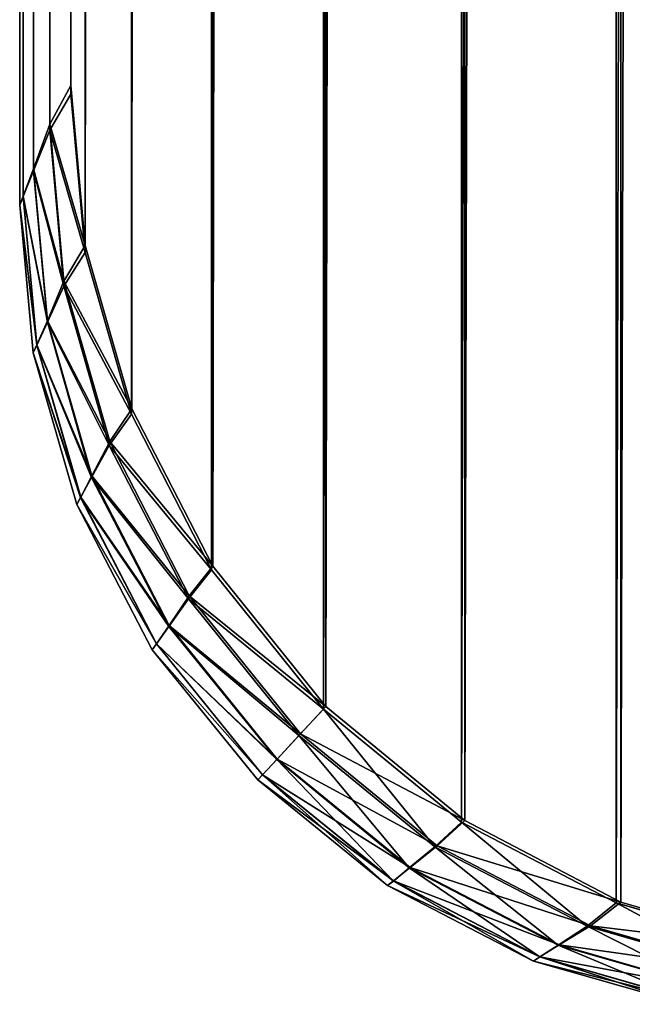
# Model space of a CAD drawing. Extents: x 0 to 31, y 0 to 21.3.
# Tile 1 of 48: x 0 to 0.204, y 0.005 to 0.332. Entities that reach past the tile are written whole.
import ezdxf

# ---------------------------------------------------------------- set-up
doc = ezdxf.new("R2010")
doc.units = 0
doc.header["$MEASUREMENT"] = 0
doc.layers.get('0').update_dxf_attribs({"color": 13, "linetype": 'CONTINUOUS'})
doc.layers.add('GLASS_TOP', color=7, linetype='CONTINUOUS')

# ---------------------------------------------------------------- blocks, each defined once
blk = doc.blocks.new('NET8069UC_TRADECAD_DXF')
at = {"layer": 'GLASS_TOP', "color": 0}
for p, q in [((0, 0.2705, 1.2397), (0.0002, 20.9888, 1.2398)), ((0, 0.2705, 1.2397), (0.0002, 20.9888, 1.2398)), ((0.0012, 0.2734, 1.2614), (0.0014, 20.9853, 1.2617)), ((0.0012, 0.2734, 1.2614), (0.0014, 20.9853, 1.2617)), ((0.0012, 0.2735, 1.2183), (0.0014, 20.9851, 1.2181)), ((0.0012, 0.2735, 1.2183), (0.0014, 20.9851, 1.2181)), ((0.0046, 0.2819, 1.2826), (0.0048, 20.975, 1.2829)), ((0.0046, 0.2819, 1.2826), (0.0048, 20.975, 1.2829)), ((0.0048, 20.9741, 1.1975), (0.0046, 0.2826, 1.1979)), ((0.0048, 20.9741, 1.1975), (0.0046, 0.2826, 1.1979)), ((0.01, 0.2954, 1.3025), (0.0101, 20.9586, 1.3028)), ((0.01, 0.2954, 1.3025), (0.0101, 20.9586, 1.3028)), ((0.0101, 20.9561, 1.1788), (0.01, 0.2974, 1.1791)), ((0.0101, 20.9561, 1.1788), (0.01, 0.2974, 1.1791)), ((0.017, 20.9445, 1.3205), (0.017, 0.3074, 1.3205)), ((0.017, 20.9445, 1.3205), (0.017, 0.3074, 1.3205)), ((0.017, 20.9407, 1.1625), (0.017, 0.3103, 1.1625)), ((0.017, 20.9407, 1.1625), (0.017, 0.3103, 1.1625)), ((0.01, 0.2974, 1.1791), (0.017, 0.3103, 1.1625)), ((0.01, 0.2974, 1.1791), (0.017, 0.3103, 1.1625)), ((0.017, 0.3103, 1.1625), (0.0218, 0.2571, 1.1625)), ((0.017, 0.3103, 1.1625), (0.0218, 0.2571, 1.1625)), ((0.017, 0.3074, 1.3205), (0.01, 0.2954, 1.3025)), ((0.017, 0.3074, 1.3205), (0.01, 0.2954, 1.3025)), ((0.017, 0.3074, 1.3205), (0.0218, 0.2547, 1.3205)), ((0.017, 0.3074, 1.3205), (0.0218, 0.2547, 1.3205)), ((0.0046, 0.2826, 1.1979), (0.01, 0.2974, 1.1791)), ((0.0046, 0.2826, 1.1979), (0.01, 0.2974, 1.1791)), ((0.01, 0.2954, 1.3025), (0.0046, 0.2819, 1.2826)), ((0.01, 0.2954, 1.3025), (0.0046, 0.2819, 1.2826)), ((0.01, 0.2974, 1.1791), (0.0147, 0.2452, 1.1791)), ((0.01, 0.2974, 1.1791), (0.0147, 0.2452, 1.1791)), ((0.0147, 0.2435, 1.3025), (0.01, 0.2954, 1.3025)), ((0.0147, 0.2435, 1.3025), (0.01, 0.2954, 1.3025)), ((0.0012, 0.2735, 1.2183), (0.0046, 0.2826, 1.1979)), ((0.0012, 0.2735, 1.2183), (0.0046, 0.2826, 1.1979)), ((0.0046, 0.2819, 1.2826), (0.0012, 0.2734, 1.2614)), ((0.0046, 0.2819, 1.2826), (0.0012, 0.2734, 1.2614)), ((0.0092, 0.232, 1.1979), (0.0046, 0.2826, 1.1979)), ((0.0092, 0.232, 1.1979), (0.0046, 0.2826, 1.1979)), ((0.0092, 0.2315, 1.2826), (0.0046, 0.2819, 1.2826)), ((0.0092, 0.2315, 1.2826), (0.0046, 0.2819, 1.2826)), ((0, 0.2705, 1.2397), (0.0012, 0.2735, 1.2183)), ((0, 0.2705, 1.2397), (0.0012, 0.2735, 1.2183)), ((0.0012, 0.2734, 1.2614), (0, 0.2705, 1.2397)), ((0.0012, 0.2734, 1.2614), (0, 0.2705, 1.2397)), ((0.0057, 0.224, 1.2183), (0.0012, 0.2735, 1.2183)), ((0.0057, 0.224, 1.2183), (0.0012, 0.2735, 1.2183)), ((0.0057, 0.2239, 1.2614), (0.0012, 0.2734, 1.2614)), ((0.0057, 0.2239, 1.2614), (0.0012, 0.2734, 1.2614)), ((0.0045, 0.2213, 1.2397), (0, 0.2705, 1.2397)), ((0.0045, 0.2213, 1.2397), (0, 0.2705, 1.2397)), ((0.0218, 0.2571, 1.1625), (0.0147, 0.2452, 1.1791)), ((0.0218, 0.2571, 1.1625), (0.0147, 0.2452, 1.1791)), ((0.0218, 0.2571, 1.1625), (0.0373, 0.2027, 1.1625)), ((0.0218, 0.2571, 1.1625), (0.0373, 0.2027, 1.1625)), ((0.0218, 0.2547, 1.3205), (0.0147, 0.2435, 1.3025)), ((0.0218, 0.2547, 1.3205), (0.0147, 0.2435, 1.3025)), ((0.0218, 0.2547, 1.3205), (0.0372, 0.2009, 1.3205)), ((0.0218, 0.2547, 1.3205), (0.0372, 0.2009, 1.3205)), ((0.0147, 0.2452, 1.1791), (0.0092, 0.232, 1.1979)), ((0.0147, 0.2452, 1.1791), (0.0092, 0.232, 1.1979)), ((0.0147, 0.2435, 1.3025), (0.0092, 0.2315, 1.2826)), ((0.0147, 0.2435, 1.3025), (0.0092, 0.2315, 1.2826)), ((0.0147, 0.2452, 1.1791), (0.03, 0.1918, 1.1791)), ((0.0147, 0.2452, 1.1791), (0.03, 0.1918, 1.1791)), ((0.0298, 0.1905, 1.3025), (0.0147, 0.2435, 1.3025)), ((0.0298, 0.1905, 1.3025), (0.0147, 0.2435, 1.3025)), ((0.0057, 0.224, 1.2183), (0.0092, 0.232, 1.1979)), ((0.0057, 0.224, 1.2183), (0.0092, 0.232, 1.1979)), ((0.0092, 0.2315, 1.2826), (0.0057, 0.2239, 1.2614)), ((0.0092, 0.2315, 1.2826), (0.0057, 0.2239, 1.2614)), ((0.0092, 0.232, 1.1979), (0.024, 0.1804, 1.1979)), ((0.0092, 0.232, 1.1979), (0.024, 0.1804, 1.1979)), ((0.0239, 0.1799, 1.2826), (0.0092, 0.2315, 1.2826)), ((0.0239, 0.1799, 1.2826), (0.0092, 0.2315, 1.2826)), ((0.0045, 0.2213, 1.2397), (0.0057, 0.224, 1.2183)), ((0.0045, 0.2213, 1.2397), (0.0057, 0.224, 1.2183)), ((0.0057, 0.2239, 1.2614), (0.0045, 0.2213, 1.2397)), ((0.0057, 0.2239, 1.2614), (0.0045, 0.2213, 1.2397)), ((0.0203, 0.1733, 1.2183), (0.0057, 0.224, 1.2183)), ((0.0203, 0.1733, 1.2183), (0.0057, 0.224, 1.2183)), ((0.0202, 0.1732, 1.2614), (0.0057, 0.2239, 1.2614)), ((0.0202, 0.1732, 1.2614), (0.0057, 0.2239, 1.2614)), ((0.019, 0.1709, 1.2397), (0.0045, 0.2213, 1.2397)), ((0.019, 0.1709, 1.2397), (0.0045, 0.2213, 1.2397)), ((0.0372, 0.2009, 1.3205), (0.0298, 0.1905, 1.3025)), ((0.0372, 0.2009, 1.3205), (0.0298, 0.1905, 1.3025)), ((0.0373, 0.2027, 1.1625), (0.03, 0.1918, 1.1791)), ((0.0373, 0.2027, 1.1625), (0.03, 0.1918, 1.1791)), ((0.0372, 0.2009, 1.3205), (0.0638, 0.1491, 1.3205)), ((0.0372, 0.2009, 1.3205), (0.0638, 0.1491, 1.3205)), ((0.0373, 0.2027, 1.1625), (0.0642, 0.1504, 1.1625)), ((0.0373, 0.2027, 1.1625), (0.0642, 0.1504, 1.1625)), ((0.0298, 0.1905, 1.3025), (0.0239, 0.1799, 1.2826)), ((0.0298, 0.1905, 1.3025), (0.0239, 0.1799, 1.2826)), ((0.03, 0.1918, 1.1791), (0.024, 0.1804, 1.1979)), ((0.03, 0.1918, 1.1791), (0.024, 0.1804, 1.1979)), ((0.0561, 0.1395, 1.3025), (0.0298, 0.1905, 1.3025)), ((0.0561, 0.1395, 1.3025), (0.0298, 0.1905, 1.3025)), ((0.03, 0.1918, 1.1791), (0.0564, 0.1405, 1.1791)), ((0.03, 0.1918, 1.1791), (0.0564, 0.1405, 1.1791)), ((0.0203, 0.1733, 1.2183), (0.024, 0.1804, 1.1979)), ((0.0203, 0.1733, 1.2183), (0.024, 0.1804, 1.1979)), ((0.024, 0.1804, 1.1979), (0.0497, 0.1306, 1.1979)), ((0.024, 0.1804, 1.1979), (0.0497, 0.1306, 1.1979)), ((0.0239, 0.1799, 1.2826), (0.0202, 0.1732, 1.2614)), ((0.0239, 0.1799, 1.2826), (0.0202, 0.1732, 1.2614)), ((0.0496, 0.1303, 1.2826), (0.0239, 0.1799, 1.2826)), ((0.0496, 0.1303, 1.2826), (0.0239, 0.1799, 1.2826)), ((0.019, 0.1709, 1.2397), (0.0203, 0.1733, 1.2183)), ((0.019, 0.1709, 1.2397), (0.0203, 0.1733, 1.2183)), ((0.0202, 0.1732, 1.2614), (0.019, 0.1709, 1.2397)), ((0.0202, 0.1732, 1.2614), (0.019, 0.1709, 1.2397)), ((0.0441, 0.1225, 1.2397), (0.019, 0.1709, 1.2397)), ((0.0441, 0.1225, 1.2397), (0.019, 0.1709, 1.2397)), ((0.0455, 0.1245, 1.2614), (0.0202, 0.1732, 1.2614)), ((0.0455, 0.1245, 1.2614), (0.0202, 0.1732, 1.2614)), ((0.0455, 0.1245, 1.2183), (0.0203, 0.1733, 1.2183)), ((0.0455, 0.1245, 1.2183), (0.0203, 0.1733, 1.2183)), ((0.0638, 0.1491, 1.3205), (0.0561, 0.1395, 1.3025)), ((0.0638, 0.1491, 1.3205), (0.0561, 0.1395, 1.3025)), ((0.0642, 0.1504, 1.1625), (0.0564, 0.1405, 1.1791)), ((0.0642, 0.1504, 1.1625), (0.0564, 0.1405, 1.1791)), ((0.0638, 0.1491, 1.3205), (0.1011, 0.1028, 1.3205)), ((0.0638, 0.1491, 1.3205), (0.1011, 0.1028, 1.3205)), ((0.0642, 0.1504, 1.1625), (0.1018, 0.1037, 1.1625)), ((0.0642, 0.1504, 1.1625), (0.1018, 0.1037, 1.1625)), ((0.0561, 0.1395, 1.3025), (0.0496, 0.1303, 1.2826)), ((0.0561, 0.1395, 1.3025), (0.0496, 0.1303, 1.2826)), ((0.0564, 0.1405, 1.1791), (0.0497, 0.1306, 1.1979)), ((0.0564, 0.1405, 1.1791), (0.0497, 0.1306, 1.1979)), ((0.0929, 0.094, 1.3025), (0.0561, 0.1395, 1.3025)), ((0.0929, 0.094, 1.3025), (0.0561, 0.1395, 1.3025)), ((0.0564, 0.1405, 1.1791), (0.0934, 0.0946, 1.1791)), ((0.0564, 0.1405, 1.1791), (0.0934, 0.0946, 1.1791)), ((0.0455, 0.1245, 1.2183), (0.0497, 0.1306, 1.1979)), ((0.0455, 0.1245, 1.2183), (0.0497, 0.1306, 1.1979)), ((0.0496, 0.1303, 1.2826), (0.0455, 0.1245, 1.2614)), ((0.0496, 0.1303, 1.2826), (0.0455, 0.1245, 1.2614)), ((0.0855, 0.086, 1.2826), (0.0496, 0.1303, 1.2826)), ((0.0855, 0.086, 1.2826), (0.0496, 0.1303, 1.2826)), ((0.0497, 0.1306, 1.1979), (0.0856, 0.0862, 1.1979)), ((0.0497, 0.1306, 1.1979), (0.0856, 0.0862, 1.1979)), ((0.0455, 0.1245, 1.2614), (0.0441, 0.1225, 1.2397)), ((0.0455, 0.1245, 1.2614), (0.0441, 0.1225, 1.2397)), ((0.0441, 0.1225, 1.2397), (0.0455, 0.1245, 1.2183)), ((0.0441, 0.1225, 1.2397), (0.0455, 0.1245, 1.2183)), ((0.0808, 0.081, 1.2614), (0.0455, 0.1245, 1.2614)), ((0.0808, 0.081, 1.2614), (0.0455, 0.1245, 1.2614)), ((0.0808, 0.081, 1.2183), (0.0455, 0.1245, 1.2183)), ((0.0808, 0.081, 1.2183), (0.0455, 0.1245, 1.2183)), ((0.0792, 0.0793, 1.2397), (0.0441, 0.1225, 1.2397)), ((0.0792, 0.0793, 1.2397), (0.0441, 0.1225, 1.2397)), ((0.1011, 0.1028, 1.3205), (0.0929, 0.094, 1.3025)), ((0.1011, 0.1028, 1.3205), (0.0929, 0.094, 1.3025)), ((0.1018, 0.1037, 1.1625), (0.0934, 0.0946, 1.1791)), ((0.1018, 0.1037, 1.1625), (0.0934, 0.0946, 1.1791)), ((0.1011, 0.1028, 1.3205), (0.147, 0.0652, 1.3205)), ((0.1011, 0.1028, 1.3205), (0.147, 0.0652, 1.3205)), ((0.1018, 0.1037, 1.1625), (0.1481, 0.0657, 1.1625)), ((0.1018, 0.1037, 1.1625), (0.1481, 0.0657, 1.1625)), ((0.0929, 0.094, 1.3025), (0.0855, 0.086, 1.2826)), ((0.0929, 0.094, 1.3025), (0.0855, 0.086, 1.2826)), ((0.0934, 0.0946, 1.1791), (0.0856, 0.0862, 1.1979)), ((0.0934, 0.0946, 1.1791), (0.0856, 0.0862, 1.1979)), ((0.1381, 0.057, 1.3025), (0.0929, 0.094, 1.3025)), ((0.1381, 0.057, 1.3025), (0.0929, 0.094, 1.3025)), ((0.0934, 0.0946, 1.1791), (0.1389, 0.0573, 1.1791)), ((0.0934, 0.0946, 1.1791), (0.1389, 0.0573, 1.1791)), ((0.0808, 0.081, 1.2183), (0.0856, 0.0862, 1.1979)), ((0.0808, 0.081, 1.2183), (0.0856, 0.0862, 1.1979)), ((0.0855, 0.086, 1.2826), (0.0808, 0.081, 1.2614)), ((0.0855, 0.086, 1.2826), (0.0808, 0.081, 1.2614)), ((0.1296, 0.05, 1.2826), (0.0855, 0.086, 1.2826)), ((0.1296, 0.05, 1.2826), (0.0855, 0.086, 1.2826)), ((0.0856, 0.0862, 1.1979), (0.1299, 0.0501, 1.1979)), ((0.0856, 0.0862, 1.1979), (0.1299, 0.0501, 1.1979)), ((0.0808, 0.081, 1.2614), (0.0792, 0.0793, 1.2397)), ((0.0808, 0.081, 1.2614), (0.0792, 0.0793, 1.2397)), ((0.0792, 0.0793, 1.2397), (0.0808, 0.081, 1.2183)), ((0.0792, 0.0793, 1.2397), (0.0808, 0.081, 1.2183)), ((0.1224, 0.0441, 1.2397), (0.0792, 0.0793, 1.2397)), ((0.1224, 0.0441, 1.2397), (0.0792, 0.0793, 1.2397)), ((0.1243, 0.0456, 1.2614), (0.0808, 0.081, 1.2614)), ((0.1243, 0.0456, 1.2614), (0.0808, 0.081, 1.2614)), ((0.1243, 0.0457, 1.2183), (0.0808, 0.081, 1.2183)), ((0.1243, 0.0457, 1.2183), (0.0808, 0.081, 1.2183)), ((0.1481, 0.0657, 1.1625), (0.1389, 0.0573, 1.1791)), ((0.1481, 0.0657, 1.1625), (0.1389, 0.0573, 1.1791)), ((0.1481, 0.0657, 1.1625), (0.2, 0.0386, 1.1625)), ((0.1481, 0.0657, 1.1625), (0.2, 0.0386, 1.1625)), ((0.147, 0.0652, 1.3205), (0.1381, 0.057, 1.3025)), ((0.147, 0.0652, 1.3205), (0.1381, 0.057, 1.3025)), ((0.147, 0.0652, 1.3205), (0.1984, 0.0384, 1.3205)), ((0.147, 0.0652, 1.3205), (0.1984, 0.0384, 1.3205)), ((0.1381, 0.057, 1.3025), (0.1296, 0.05, 1.2826)), ((0.1381, 0.057, 1.3025), (0.1296, 0.05, 1.2826)), ((0.1389, 0.0573, 1.1791), (0.1299, 0.0501, 1.1979)), ((0.1389, 0.0573, 1.1791), (0.1299, 0.0501, 1.1979)), ((0.1888, 0.0306, 1.3025), (0.1381, 0.057, 1.3025)), ((0.1888, 0.0306, 1.3025), (0.1381, 0.057, 1.3025)), ((0.1389, 0.0573, 1.1791), (0.1899, 0.0307, 1.1791)), ((0.1389, 0.0573, 1.1791), (0.1899, 0.0307, 1.1791)), ((0.1243, 0.0457, 1.2183), (0.1299, 0.0501, 1.1979)), ((0.1243, 0.0457, 1.2183), (0.1299, 0.0501, 1.1979)), ((0.1296, 0.05, 1.2826), (0.1243, 0.0456, 1.2614)), ((0.1296, 0.05, 1.2826), (0.1243, 0.0456, 1.2614)), ((0.1791, 0.0243, 1.2826), (0.1296, 0.05, 1.2826)), ((0.1791, 0.0243, 1.2826), (0.1296, 0.05, 1.2826)), ((0.1299, 0.0501, 1.1979), (0.1795, 0.0244, 1.1979)), ((0.1299, 0.0501, 1.1979), (0.1795, 0.0244, 1.1979)), ((0.1224, 0.0441, 1.2397), (0.1243, 0.0457, 1.2183)), ((0.1224, 0.0441, 1.2397), (0.1243, 0.0457, 1.2183)), ((0.1243, 0.0456, 1.2614), (0.1224, 0.0441, 1.2397)), ((0.1243, 0.0456, 1.2614), (0.1224, 0.0441, 1.2397)), ((0.1709, 0.019, 1.2397), (0.1224, 0.0441, 1.2397)), ((0.1709, 0.019, 1.2397), (0.1224, 0.0441, 1.2397)), ((0.173, 0.0204, 1.2183), (0.1243, 0.0457, 1.2183)), ((0.173, 0.0204, 1.2183), (0.1243, 0.0457, 1.2183)), ((0.173, 0.0204, 1.2614), (0.1243, 0.0456, 1.2614)), ((0.173, 0.0204, 1.2614), (0.1243, 0.0456, 1.2614)), ((0.1984, 0.0384, 1.3205), (0.1888, 0.0306, 1.3025)), ((0.1984, 0.0384, 1.3205), (0.1888, 0.0306, 1.3025)), ((0.2, 0.0386, 1.1625), (0.1899, 0.0307, 1.1791)), ((0.2, 0.0386, 1.1625), (0.1899, 0.0307, 1.1791)), ((0.1984, 0.0384, 1.3205), (0.2518, 0.0229, 1.3205)), ((0.1984, 0.0384, 1.3205), (0.2518, 0.0229, 1.3205)), ((0.2, 0.0386, 1.1625), (0.2539, 0.0229, 1.1625)), ((0.2, 0.0386, 1.1625), (0.2539, 0.0229, 1.1625)), ((0.1888, 0.0306, 1.3025), (0.1791, 0.0243, 1.2826)), ((0.1888, 0.0306, 1.3025), (0.1791, 0.0243, 1.2826)), ((0.1899, 0.0307, 1.1791), (0.1795, 0.0244, 1.1979)), ((0.1899, 0.0307, 1.1791), (0.1795, 0.0244, 1.1979)), ((0.2415, 0.0153, 1.3025), (0.1888, 0.0306, 1.3025)), ((0.2415, 0.0153, 1.3025), (0.1888, 0.0306, 1.3025)), ((0.1899, 0.0307, 1.1791), (0.243, 0.0154, 1.1791)), ((0.1899, 0.0307, 1.1791), (0.243, 0.0154, 1.1791)), ((0.173, 0.0204, 1.2183), (0.1795, 0.0244, 1.1979)), ((0.173, 0.0204, 1.2183), (0.1795, 0.0244, 1.1979)), ((0.1791, 0.0243, 1.2826), (0.173, 0.0204, 1.2614)), ((0.1791, 0.0243, 1.2826), (0.173, 0.0204, 1.2614)), ((0.2305, 0.0095, 1.2826), (0.1791, 0.0243, 1.2826)), ((0.2305, 0.0095, 1.2826), (0.1791, 0.0243, 1.2826)), ((0.1795, 0.0244, 1.1979), (0.231, 0.0095, 1.1979)), ((0.1795, 0.0244, 1.1979), (0.231, 0.0095, 1.1979)), ((0.173, 0.0204, 1.2614), (0.1709, 0.019, 1.2397)), ((0.173, 0.0204, 1.2614), (0.1709, 0.019, 1.2397)), ((0.1709, 0.019, 1.2397), (0.173, 0.0204, 1.2183)), ((0.1709, 0.019, 1.2397), (0.173, 0.0204, 1.2183)), ((0.2236, 0.0058, 1.2614), (0.173, 0.0204, 1.2614)), ((0.2236, 0.0058, 1.2614), (0.173, 0.0204, 1.2614)), ((0.2237, 0.0058, 1.2183), (0.173, 0.0204, 1.2183)), ((0.2237, 0.0058, 1.2183), (0.173, 0.0204, 1.2183)), ((0.2212, 0.0046, 1.2397), (0.1709, 0.019, 1.2397)), ((0.2212, 0.0046, 1.2397), (0.1709, 0.019, 1.2397))]:
    blk.add_line(p, q, dxfattribs=at)
at = {"layer": 'GLASS_TOP', "color": 7}
mesh = blk.add_polyface(dxfattribs=at)
corners = [(0.0218, 0.2571, 1.1625), (0.017, 20.9407, 1.1625), (0.017, 0.3103, 1.1625), (0.0218, 20.995, 1.1625), (0.0373, 0.2027, 1.1625), (0.0373, 21.0506, 1.1625), (0.0642, 0.1504, 1.1625), (0.064, 21.104, 1.1625), (0.1015, 21.1517, 1.1625), (0.1018, 0.1037, 1.1625), (0.1477, 21.1905, 1.1625), (0.1481, 0.0657, 1.1625), (0.1994, 21.2182, 1.1625), (0.2, 0.0386, 1.1625), (0.2531, 21.2341, 1.1625), (0.2539, 0.0229, 1.1625), (0.3056, 21.2391, 1.1625), (0.3066, 0.0181, 1.1625), (30.7191, 21.2391, 1.1625), (30.7181, 0.0181, 1.1625), (30.7708, 0.0229, 1.1625), (30.7716, 21.2341, 1.1625), (30.8247, 0.0386, 1.1625), (30.8253, 21.2182, 1.1625), (30.8766, 0.0657, 1.1625), (30.877, 21.1905, 1.1625), (30.9229, 0.1037, 1.1625), (30.9232, 21.1517, 1.1625), (30.9605, 0.1504, 1.1625), (30.9607, 21.104, 1.1625), (30.9874, 0.2027, 1.1625), (30.9874, 21.0506, 1.1625), (31.0029, 0.2571, 1.1625), (31.0029, 20.995, 1.1625), (31.0077, 0.3103, 1.1625), (31.0077, 20.9407, 1.1625)]
mesh.append_faces([[corners[k] for k in face] for face in [(0, 1, 2), (33, 34, 35)]], dxfattribs={"vtx0": -1, "color": 7})
mesh.append_faces([[corners[k] for k in face] for face in [(1, 0, 3), (3, 4, 5), (5, 6, 7), (7, 6, 8), (8, 9, 10), (10, 11, 12), (12, 13, 14), (14, 15, 16), (16, 17, 18), (18, 20, 21), (21, 22, 23), (23, 24, 25), (25, 26, 27), (27, 28, 29), (29, 30, 31), (31, 32, 33)]], dxfattribs={"vtx0": -1, "vtx1": -1, "color": 7})
mesh.append_faces([[corners[k] for k in face] for face in [(3, 0, 4), (5, 4, 6), (8, 6, 9), (10, 9, 11), (12, 11, 13), (14, 13, 15), (16, 15, 17), (18, 17, 19), (18, 19, 20), (21, 20, 22), (23, 22, 24), (25, 24, 26), (27, 26, 28), (29, 28, 30), (31, 30, 32), (33, 32, 34)]], dxfattribs={"vtx0": -1, "vtx2": -1, "color": 7})
mesh = blk.add_polyface(dxfattribs=at)
corners = [(0.0218, 20.9981, 1.3205), (0.017, 0.3074, 1.3205), (0.017, 20.9445, 1.3205), (0.0218, 0.2547, 1.3205), (0.0371, 21.0529, 1.3205), (0.0372, 0.2009, 1.3205), (0.0637, 21.1057, 1.3205), (0.0638, 0.1491, 1.3205), (0.1008, 21.1528, 1.3205), (0.1011, 0.1028, 1.3205), (0.1466, 21.1911, 1.3205), (0.147, 0.0652, 1.3205), (0.1979, 21.2184, 1.3205), (0.1984, 0.0384, 1.3205), (0.2512, 21.2342, 1.3205), (0.2518, 0.0229, 1.3205), (0.3033, 21.2391, 1.3205), (0.304, 0.0181, 1.3205), (30.7214, 21.2391, 1.3205), (30.7207, 0.0181, 1.3205), (30.7729, 0.0229, 1.3205), (30.7735, 21.2342, 1.3205), (30.8263, 0.0384, 1.3205), (30.8268, 21.2184, 1.3205), (30.8777, 0.0652, 1.3205), (30.8781, 21.1911, 1.3205), (30.9236, 0.1028, 1.3205), (30.9239, 21.1528, 1.3205), (30.9609, 0.1491, 1.3205), (30.961, 21.1057, 1.3205), (30.9875, 0.2009, 1.3205), (30.9876, 21.0529, 1.3205), (31.0029, 0.2547, 1.3205), (31.0029, 20.9981, 1.3205), (31.0077, 20.9445, 1.3205), (31.0077, 0.3074, 1.3205)]
mesh.append_faces([[corners[k] for k in face] for face in [(0, 1, 2), (32, 34, 35)]], dxfattribs={"vtx0": -1, "color": 7})
mesh.append_faces([[corners[k] for k in face] for face in [(1, 0, 3), (3, 4, 5), (5, 6, 7), (7, 8, 9), (9, 10, 11), (11, 12, 13), (13, 14, 15), (15, 16, 17), (17, 18, 19), (19, 18, 20), (20, 21, 22), (22, 23, 24), (24, 25, 26), (26, 27, 28), (28, 29, 30), (30, 31, 32)]], dxfattribs={"vtx0": -1, "vtx1": -1, "color": 7})
mesh.append_faces([[corners[k] for k in face] for face in [(3, 0, 4), (5, 4, 6), (7, 6, 8), (9, 8, 10), (11, 10, 12), (13, 12, 14), (15, 14, 16), (17, 16, 18), (20, 18, 21), (22, 21, 23), (24, 23, 25), (26, 25, 27), (28, 27, 29), (30, 29, 31), (32, 31, 33), (32, 33, 34)]], dxfattribs={"vtx0": -1, "vtx2": -1, "color": 7})
mesh = blk.add_polyface(dxfattribs=at)
corners = [(0.0002, 20.9888, 1.2398), (0.0012, 0.2734, 1.2614), (0, 0.2705, 1.2397), (0.0014, 20.9853, 1.2617)]
mesh.append_faces([[corners[k] for k in face] for face in [(0, 1, 2), (1, 0, 3)]], dxfattribs={"vtx0": -1, "color": 7})
mesh = blk.add_polyface(dxfattribs=at)
corners = [(0.0012, 0.2735, 1.2183), (0.0002, 20.9888, 1.2398), (0, 0.2705, 1.2397), (0.0014, 20.9851, 1.2181)]
mesh.append_faces([[corners[k] for k in face] for face in [(0, 1, 2), (1, 0, 3)]], dxfattribs={"vtx0": -1, "color": 7})
mesh = blk.add_polyface(dxfattribs=at)
corners = [(0.0014, 20.9853, 1.2617), (0.0046, 0.2819, 1.2826), (0.0012, 0.2734, 1.2614), (0.0048, 20.975, 1.2829)]
mesh.append_faces([[corners[k] for k in face] for face in [(0, 1, 2), (1, 0, 3)]], dxfattribs={"vtx0": -1, "color": 7})
mesh = blk.add_polyface(dxfattribs=at)
corners = [(0.0046, 0.2826, 1.1979), (0.0014, 20.9851, 1.2181), (0.0012, 0.2735, 1.2183), (0.0048, 20.9741, 1.1975)]
mesh.append_faces([[corners[k] for k in face] for face in [(0, 1, 2), (1, 0, 3)]], dxfattribs={"vtx0": -1, "color": 7})
mesh = blk.add_polyface(dxfattribs=at)
corners = [(0.0048, 20.975, 1.2829), (0.01, 0.2954, 1.3025), (0.0046, 0.2819, 1.2826), (0.0101, 20.9586, 1.3028)]
mesh.append_faces([[corners[k] for k in face] for face in [(0, 1, 2), (1, 0, 3)]], dxfattribs={"vtx0": -1, "color": 7})
mesh = blk.add_polyface(dxfattribs=at)
corners = [(0.01, 0.2974, 1.1791), (0.0048, 20.9741, 1.1975), (0.0046, 0.2826, 1.1979), (0.0101, 20.9561, 1.1788)]
mesh.append_faces([[corners[k] for k in face] for face in [(0, 1, 2), (1, 0, 3)]], dxfattribs={"vtx0": -1, "color": 7})
mesh = blk.add_polyface(dxfattribs=at)
corners = [(0.0101, 20.9586, 1.3028), (0.017, 0.3074, 1.3205), (0.01, 0.2954, 1.3025), (0.017, 20.9445, 1.3205)]
mesh.append_faces([[corners[k] for k in face] for face in [(0, 1, 2), (1, 0, 3)]], dxfattribs={"vtx0": -1, "color": 7})
mesh = blk.add_polyface(dxfattribs=at)
corners = [(0.017, 0.3103, 1.1625), (0.0101, 20.9561, 1.1788), (0.01, 0.2974, 1.1791), (0.017, 20.9407, 1.1625)]
mesh.append_faces([[corners[k] for k in face] for face in [(0, 1, 2), (1, 0, 3)]], dxfattribs={"vtx0": -1, "color": 7})
mesh = blk.add_polyface(dxfattribs=at)
corners = [(0.0218, 0.2571, 1.1625), (0.01, 0.2974, 1.1791), (0.0147, 0.2452, 1.1791), (0.017, 0.3103, 1.1625)]
mesh.append_faces([[corners[k] for k in face] for face in [(0, 1, 2), (1, 0, 3)]], dxfattribs={"vtx0": -1, "color": 7})
mesh = blk.add_polyface(dxfattribs=at)
corners = [(0.01, 0.2954, 1.3025), (0.0218, 0.2547, 1.3205), (0.0147, 0.2435, 1.3025), (0.017, 0.3074, 1.3205)]
mesh.append_faces([[corners[k] for k in face] for face in [(0, 1, 2), (1, 0, 3)]], dxfattribs={"vtx0": -1, "color": 7})
mesh = blk.add_polyface(dxfattribs=at)
corners = [(0.0147, 0.2452, 1.1791), (0.0046, 0.2826, 1.1979), (0.0092, 0.232, 1.1979), (0.01, 0.2974, 1.1791)]
mesh.append_faces([[corners[k] for k in face] for face in [(0, 1, 2), (1, 0, 3)]], dxfattribs={"vtx0": -1, "color": 7})
mesh = blk.add_polyface(dxfattribs=at)
corners = [(0.0046, 0.2819, 1.2826), (0.0147, 0.2435, 1.3025), (0.0092, 0.2315, 1.2826), (0.01, 0.2954, 1.3025)]
mesh.append_faces([[corners[k] for k in face] for face in [(0, 1, 2), (1, 0, 3)]], dxfattribs={"vtx0": -1, "color": 7})
mesh = blk.add_polyface(dxfattribs=at)
corners = [(0.0092, 0.232, 1.1979), (0.0012, 0.2735, 1.2183), (0.0057, 0.224, 1.2183), (0.0046, 0.2826, 1.1979)]
mesh.append_faces([[corners[k] for k in face] for face in [(0, 1, 2), (1, 0, 3)]], dxfattribs={"vtx0": -1, "color": 7})
mesh = blk.add_polyface(dxfattribs=at)
corners = [(0.0012, 0.2734, 1.2614), (0.0092, 0.2315, 1.2826), (0.0057, 0.2239, 1.2614), (0.0046, 0.2819, 1.2826)]
mesh.append_faces([[corners[k] for k in face] for face in [(0, 1, 2), (1, 0, 3)]], dxfattribs={"vtx0": -1, "color": 7})
mesh = blk.add_polyface(dxfattribs=at)
corners = [(0.0057, 0.224, 1.2183), (0, 0.2705, 1.2397), (0.0045, 0.2213, 1.2397), (0.0012, 0.2735, 1.2183)]
mesh.append_faces([[corners[k] for k in face] for face in [(0, 1, 2), (1, 0, 3)]], dxfattribs={"vtx0": -1, "color": 7})
mesh = blk.add_polyface(dxfattribs=at)
corners = [(0, 0.2705, 1.2397), (0.0057, 0.2239, 1.2614), (0.0045, 0.2213, 1.2397), (0.0012, 0.2734, 1.2614)]
mesh.append_faces([[corners[k] for k in face] for face in [(0, 1, 2), (1, 0, 3)]], dxfattribs={"vtx0": -1, "color": 7})
mesh = blk.add_polyface(dxfattribs=at)
corners = [(0.0373, 0.2027, 1.1625), (0.0147, 0.2452, 1.1791), (0.03, 0.1918, 1.1791), (0.0218, 0.2571, 1.1625)]
mesh.append_faces([[corners[k] for k in face] for face in [(0, 1, 2), (1, 0, 3)]], dxfattribs={"vtx0": -1, "color": 7})
mesh = blk.add_polyface(dxfattribs=at)
corners = [(0.0147, 0.2435, 1.3025), (0.0372, 0.2009, 1.3205), (0.0298, 0.1905, 1.3025), (0.0218, 0.2547, 1.3205)]
mesh.append_faces([[corners[k] for k in face] for face in [(0, 1, 2), (1, 0, 3)]], dxfattribs={"vtx0": -1, "color": 7})
mesh = blk.add_polyface(dxfattribs=at)
corners = [(0.03, 0.1918, 1.1791), (0.0092, 0.232, 1.1979), (0.024, 0.1804, 1.1979), (0.0147, 0.2452, 1.1791)]
mesh.append_faces([[corners[k] for k in face] for face in [(0, 1, 2), (1, 0, 3)]], dxfattribs={"vtx0": -1, "color": 7})
mesh = blk.add_polyface(dxfattribs=at)
corners = [(0.0092, 0.2315, 1.2826), (0.0298, 0.1905, 1.3025), (0.0239, 0.1799, 1.2826), (0.0147, 0.2435, 1.3025)]
mesh.append_faces([[corners[k] for k in face] for face in [(0, 1, 2), (1, 0, 3)]], dxfattribs={"vtx0": -1, "color": 7})
mesh = blk.add_polyface(dxfattribs=at)
corners = [(0.024, 0.1804, 1.1979), (0.0057, 0.224, 1.2183), (0.0203, 0.1733, 1.2183), (0.0092, 0.232, 1.1979)]
mesh.append_faces([[corners[k] for k in face] for face in [(0, 1, 2), (1, 0, 3)]], dxfattribs={"vtx0": -1, "color": 7})
mesh = blk.add_polyface(dxfattribs=at)
corners = [(0.0057, 0.2239, 1.2614), (0.0239, 0.1799, 1.2826), (0.0202, 0.1732, 1.2614), (0.0092, 0.2315, 1.2826)]
mesh.append_faces([[corners[k] for k in face] for face in [(0, 1, 2), (1, 0, 3)]], dxfattribs={"vtx0": -1, "color": 7})
mesh = blk.add_polyface(dxfattribs=at)
corners = [(0.0203, 0.1733, 1.2183), (0.0045, 0.2213, 1.2397), (0.019, 0.1709, 1.2397), (0.0057, 0.224, 1.2183)]
mesh.append_faces([[corners[k] for k in face] for face in [(0, 1, 2), (1, 0, 3)]], dxfattribs={"vtx0": -1, "color": 7})
mesh = blk.add_polyface(dxfattribs=at)
corners = [(0.0045, 0.2213, 1.2397), (0.0202, 0.1732, 1.2614), (0.019, 0.1709, 1.2397), (0.0057, 0.2239, 1.2614)]
mesh.append_faces([[corners[k] for k in face] for face in [(0, 1, 2), (1, 0, 3)]], dxfattribs={"vtx0": -1, "color": 7})
mesh = blk.add_polyface(dxfattribs=at)
corners = [(0.0298, 0.1905, 1.3025), (0.0638, 0.1491, 1.3205), (0.0561, 0.1395, 1.3025), (0.0372, 0.2009, 1.3205)]
mesh.append_faces([[corners[k] for k in face] for face in [(0, 1, 2), (1, 0, 3)]], dxfattribs={"vtx0": -1, "color": 7})
mesh = blk.add_polyface(dxfattribs=at)
corners = [(0.0642, 0.1504, 1.1625), (0.03, 0.1918, 1.1791), (0.0564, 0.1405, 1.1791), (0.0373, 0.2027, 1.1625)]
mesh.append_faces([[corners[k] for k in face] for face in [(0, 1, 2), (1, 0, 3)]], dxfattribs={"vtx0": -1, "color": 7})
mesh = blk.add_polyface(dxfattribs=at)
corners = [(0.0239, 0.1799, 1.2826), (0.0561, 0.1395, 1.3025), (0.0496, 0.1303, 1.2826), (0.0298, 0.1905, 1.3025)]
mesh.append_faces([[corners[k] for k in face] for face in [(0, 1, 2), (1, 0, 3)]], dxfattribs={"vtx0": -1, "color": 7})
mesh = blk.add_polyface(dxfattribs=at)
corners = [(0.0564, 0.1405, 1.1791), (0.024, 0.1804, 1.1979), (0.0497, 0.1306, 1.1979), (0.03, 0.1918, 1.1791)]
mesh.append_faces([[corners[k] for k in face] for face in [(0, 1, 2), (1, 0, 3)]], dxfattribs={"vtx0": -1, "color": 7})
mesh = blk.add_polyface(dxfattribs=at)
corners = [(0.0497, 0.1306, 1.1979), (0.0203, 0.1733, 1.2183), (0.0455, 0.1245, 1.2183), (0.024, 0.1804, 1.1979)]
mesh.append_faces([[corners[k] for k in face] for face in [(0, 1, 2), (1, 0, 3)]], dxfattribs={"vtx0": -1, "color": 7})
mesh = blk.add_polyface(dxfattribs=at)
corners = [(0.0202, 0.1732, 1.2614), (0.0496, 0.1303, 1.2826), (0.0455, 0.1245, 1.2614), (0.0239, 0.1799, 1.2826)]
mesh.append_faces([[corners[k] for k in face] for face in [(0, 1, 2), (1, 0, 3)]], dxfattribs={"vtx0": -1, "color": 7})
mesh = blk.add_polyface(dxfattribs=at)
corners = [(0.0455, 0.1245, 1.2183), (0.019, 0.1709, 1.2397), (0.0441, 0.1225, 1.2397), (0.0203, 0.1733, 1.2183)]
mesh.append_faces([[corners[k] for k in face] for face in [(0, 1, 2), (1, 0, 3)]], dxfattribs={"vtx0": -1, "color": 7})
mesh = blk.add_polyface(dxfattribs=at)
corners = [(0.019, 0.1709, 1.2397), (0.0455, 0.1245, 1.2614), (0.0441, 0.1225, 1.2397), (0.0202, 0.1732, 1.2614)]
mesh.append_faces([[corners[k] for k in face] for face in [(0, 1, 2), (1, 0, 3)]], dxfattribs={"vtx0": -1, "color": 7})
mesh = blk.add_polyface(dxfattribs=at)
corners = [(0.0561, 0.1395, 1.3025), (0.1011, 0.1028, 1.3205), (0.0929, 0.094, 1.3025), (0.0638, 0.1491, 1.3205)]
mesh.append_faces([[corners[k] for k in face] for face in [(0, 1, 2), (1, 0, 3)]], dxfattribs={"vtx0": -1, "color": 7})
mesh = blk.add_polyface(dxfattribs=at)
corners = [(0.1018, 0.1037, 1.1625), (0.0564, 0.1405, 1.1791), (0.0934, 0.0946, 1.1791), (0.0642, 0.1504, 1.1625)]
mesh.append_faces([[corners[k] for k in face] for face in [(0, 1, 2), (1, 0, 3)]], dxfattribs={"vtx0": -1, "color": 7})
mesh = blk.add_polyface(dxfattribs=at)
corners = [(0.0496, 0.1303, 1.2826), (0.0929, 0.094, 1.3025), (0.0855, 0.086, 1.2826), (0.0561, 0.1395, 1.3025)]
mesh.append_faces([[corners[k] for k in face] for face in [(0, 1, 2), (1, 0, 3)]], dxfattribs={"vtx0": -1, "color": 7})
mesh = blk.add_polyface(dxfattribs=at)
corners = [(0.0934, 0.0946, 1.1791), (0.0497, 0.1306, 1.1979), (0.0856, 0.0862, 1.1979), (0.0564, 0.1405, 1.1791)]
mesh.append_faces([[corners[k] for k in face] for face in [(0, 1, 2), (1, 0, 3)]], dxfattribs={"vtx0": -1, "color": 7})
mesh = blk.add_polyface(dxfattribs=at)
corners = [(0.0856, 0.0862, 1.1979), (0.0455, 0.1245, 1.2183), (0.0808, 0.081, 1.2183), (0.0497, 0.1306, 1.1979)]
mesh.append_faces([[corners[k] for k in face] for face in [(0, 1, 2), (1, 0, 3)]], dxfattribs={"vtx0": -1, "color": 7})
mesh = blk.add_polyface(dxfattribs=at)
corners = [(0.0455, 0.1245, 1.2614), (0.0855, 0.086, 1.2826), (0.0808, 0.081, 1.2614), (0.0496, 0.1303, 1.2826)]
mesh.append_faces([[corners[k] for k in face] for face in [(0, 1, 2), (1, 0, 3)]], dxfattribs={"vtx0": -1, "color": 7})
mesh = blk.add_polyface(dxfattribs=at)
corners = [(0.0441, 0.1225, 1.2397), (0.0808, 0.081, 1.2614), (0.0792, 0.0793, 1.2397), (0.0455, 0.1245, 1.2614)]
mesh.append_faces([[corners[k] for k in face] for face in [(0, 1, 2), (1, 0, 3)]], dxfattribs={"vtx0": -1, "color": 7})
mesh = blk.add_polyface(dxfattribs=at)
corners = [(0.0808, 0.081, 1.2183), (0.0441, 0.1225, 1.2397), (0.0792, 0.0793, 1.2397), (0.0455, 0.1245, 1.2183)]
mesh.append_faces([[corners[k] for k in face] for face in [(0, 1, 2), (1, 0, 3)]], dxfattribs={"vtx0": -1, "color": 7})
mesh = blk.add_polyface(dxfattribs=at)
corners = [(0.1011, 0.1028, 1.3205), (0.1381, 0.057, 1.3025), (0.0929, 0.094, 1.3025), (0.147, 0.0652, 1.3205)]
mesh.append_faces([[corners[k] for k in face] for face in [(0, 1, 2), (1, 0, 3)]], dxfattribs={"vtx0": -1, "color": 7})
mesh = blk.add_polyface(dxfattribs=at)
corners = [(0.0934, 0.0946, 1.1791), (0.1481, 0.0657, 1.1625), (0.1018, 0.1037, 1.1625), (0.1389, 0.0573, 1.1791)]
mesh.append_faces([[corners[k] for k in face] for face in [(0, 1, 2), (1, 0, 3)]], dxfattribs={"vtx0": -1, "color": 7})
mesh = blk.add_polyface(dxfattribs=at)
corners = [(0.0929, 0.094, 1.3025), (0.1296, 0.05, 1.2826), (0.0855, 0.086, 1.2826), (0.1381, 0.057, 1.3025)]
mesh.append_faces([[corners[k] for k in face] for face in [(0, 1, 2), (1, 0, 3)]], dxfattribs={"vtx0": -1, "color": 7})
mesh = blk.add_polyface(dxfattribs=at)
corners = [(0.0856, 0.0862, 1.1979), (0.1389, 0.0573, 1.1791), (0.0934, 0.0946, 1.1791), (0.1299, 0.0501, 1.1979)]
mesh.append_faces([[corners[k] for k in face] for face in [(0, 1, 2), (1, 0, 3)]], dxfattribs={"vtx0": -1, "color": 7})
mesh = blk.add_polyface(dxfattribs=at)
corners = [(0.0808, 0.081, 1.2183), (0.1299, 0.0501, 1.1979), (0.0856, 0.0862, 1.1979), (0.1243, 0.0457, 1.2183)]
mesh.append_faces([[corners[k] for k in face] for face in [(0, 1, 2), (1, 0, 3)]], dxfattribs={"vtx0": -1, "color": 7})
mesh = blk.add_polyface(dxfattribs=at)
corners = [(0.0855, 0.086, 1.2826), (0.1243, 0.0456, 1.2614), (0.0808, 0.081, 1.2614), (0.1296, 0.05, 1.2826)]
mesh.append_faces([[corners[k] for k in face] for face in [(0, 1, 2), (1, 0, 3)]], dxfattribs={"vtx0": -1, "color": 7})
mesh = blk.add_polyface(dxfattribs=at)
corners = [(0.0808, 0.081, 1.2614), (0.1224, 0.0441, 1.2397), (0.0792, 0.0793, 1.2397), (0.1243, 0.0456, 1.2614)]
mesh.append_faces([[corners[k] for k in face] for face in [(0, 1, 2), (1, 0, 3)]], dxfattribs={"vtx0": -1, "color": 7})
mesh = blk.add_polyface(dxfattribs=at)
corners = [(0.0792, 0.0793, 1.2397), (0.1243, 0.0457, 1.2183), (0.0808, 0.081, 1.2183), (0.1224, 0.0441, 1.2397)]
mesh.append_faces([[corners[k] for k in face] for face in [(0, 1, 2), (1, 0, 3)]], dxfattribs={"vtx0": -1, "color": 7})
mesh = blk.add_polyface(dxfattribs=at)
corners = [(0.1389, 0.0573, 1.1791), (0.2, 0.0386, 1.1625), (0.1481, 0.0657, 1.1625), (0.1899, 0.0307, 1.1791)]
mesh.append_faces([[corners[k] for k in face] for face in [(0, 1, 2), (1, 0, 3)]], dxfattribs={"vtx0": -1, "color": 7})
mesh = blk.add_polyface(dxfattribs=at)
corners = [(0.147, 0.0652, 1.3205), (0.1888, 0.0306, 1.3025), (0.1381, 0.057, 1.3025), (0.1984, 0.0384, 1.3205)]
mesh.append_faces([[corners[k] for k in face] for face in [(0, 1, 2), (1, 0, 3)]], dxfattribs={"vtx0": -1, "color": 7})
mesh = blk.add_polyface(dxfattribs=at)
corners = [(0.1381, 0.057, 1.3025), (0.1791, 0.0243, 1.2826), (0.1296, 0.05, 1.2826), (0.1888, 0.0306, 1.3025)]
mesh.append_faces([[corners[k] for k in face] for face in [(0, 1, 2), (1, 0, 3)]], dxfattribs={"vtx0": -1, "color": 7})
mesh = blk.add_polyface(dxfattribs=at)
corners = [(0.1299, 0.0501, 1.1979), (0.1899, 0.0307, 1.1791), (0.1389, 0.0573, 1.1791), (0.1795, 0.0244, 1.1979)]
mesh.append_faces([[corners[k] for k in face] for face in [(0, 1, 2), (1, 0, 3)]], dxfattribs={"vtx0": -1, "color": 7})
mesh = blk.add_polyface(dxfattribs=at)
corners = [(0.1243, 0.0457, 1.2183), (0.1795, 0.0244, 1.1979), (0.1299, 0.0501, 1.1979), (0.173, 0.0204, 1.2183)]
mesh.append_faces([[corners[k] for k in face] for face in [(0, 1, 2), (1, 0, 3)]], dxfattribs={"vtx0": -1, "color": 7})
mesh = blk.add_polyface(dxfattribs=at)
corners = [(0.1296, 0.05, 1.2826), (0.173, 0.0204, 1.2614), (0.1243, 0.0456, 1.2614), (0.1791, 0.0243, 1.2826)]
mesh.append_faces([[corners[k] for k in face] for face in [(0, 1, 2), (1, 0, 3)]], dxfattribs={"vtx0": -1, "color": 7})
mesh = blk.add_polyface(dxfattribs=at)
corners = [(0.1224, 0.0441, 1.2397), (0.173, 0.0204, 1.2183), (0.1243, 0.0457, 1.2183), (0.1709, 0.019, 1.2397)]
mesh.append_faces([[corners[k] for k in face] for face in [(0, 1, 2), (1, 0, 3)]], dxfattribs={"vtx0": -1, "color": 7})
mesh = blk.add_polyface(dxfattribs=at)
corners = [(0.1243, 0.0456, 1.2614), (0.1709, 0.019, 1.2397), (0.1224, 0.0441, 1.2397), (0.173, 0.0204, 1.2614)]
mesh.append_faces([[corners[k] for k in face] for face in [(0, 1, 2), (1, 0, 3)]], dxfattribs={"vtx0": -1, "color": 7})
mesh = blk.add_polyface(dxfattribs=at)
corners = [(0.1984, 0.0384, 1.3205), (0.2415, 0.0153, 1.3025), (0.1888, 0.0306, 1.3025), (0.2518, 0.0229, 1.3205)]
mesh.append_faces([[corners[k] for k in face] for face in [(0, 1, 2), (1, 0, 3)]], dxfattribs={"vtx0": -1, "color": 7})
mesh = blk.add_polyface(dxfattribs=at)
corners = [(0.1899, 0.0307, 1.1791), (0.2539, 0.0229, 1.1625), (0.2, 0.0386, 1.1625), (0.243, 0.0154, 1.1791)]
mesh.append_faces([[corners[k] for k in face] for face in [(0, 1, 2), (1, 0, 3)]], dxfattribs={"vtx0": -1, "color": 7})
mesh = blk.add_polyface(dxfattribs=at)
corners = [(0.1888, 0.0306, 1.3025), (0.2305, 0.0095, 1.2826), (0.1791, 0.0243, 1.2826), (0.2415, 0.0153, 1.3025)]
mesh.append_faces([[corners[k] for k in face] for face in [(0, 1, 2), (1, 0, 3)]], dxfattribs={"vtx0": -1, "color": 7})
mesh = blk.add_polyface(dxfattribs=at)
corners = [(0.1795, 0.0244, 1.1979), (0.243, 0.0154, 1.1791), (0.1899, 0.0307, 1.1791), (0.231, 0.0095, 1.1979)]
mesh.append_faces([[corners[k] for k in face] for face in [(0, 1, 2), (1, 0, 3)]], dxfattribs={"vtx0": -1, "color": 7})
mesh = blk.add_polyface(dxfattribs=at)
corners = [(0.173, 0.0204, 1.2183), (0.231, 0.0095, 1.1979), (0.1795, 0.0244, 1.1979), (0.2237, 0.0058, 1.2183)]
mesh.append_faces([[corners[k] for k in face] for face in [(0, 1, 2), (1, 0, 3)]], dxfattribs={"vtx0": -1, "color": 7})
mesh = blk.add_polyface(dxfattribs=at)
corners = [(0.1791, 0.0243, 1.2826), (0.2236, 0.0058, 1.2614), (0.173, 0.0204, 1.2614), (0.2305, 0.0095, 1.2826)]
mesh.append_faces([[corners[k] for k in face] for face in [(0, 1, 2), (1, 0, 3)]], dxfattribs={"vtx0": -1, "color": 7})
mesh = blk.add_polyface(dxfattribs=at)
corners = [(0.173, 0.0204, 1.2614), (0.2212, 0.0046, 1.2397), (0.1709, 0.019, 1.2397), (0.2236, 0.0058, 1.2614)]
mesh.append_faces([[corners[k] for k in face] for face in [(0, 1, 2), (1, 0, 3)]], dxfattribs={"vtx0": -1, "color": 7})
mesh = blk.add_polyface(dxfattribs=at)
corners = [(0.1709, 0.019, 1.2397), (0.2237, 0.0058, 1.2183), (0.173, 0.0204, 1.2183), (0.2212, 0.0046, 1.2397)]
mesh.append_faces([[corners[k] for k in face] for face in [(0, 1, 2), (1, 0, 3)]], dxfattribs={"vtx0": -1, "color": 7})

msp = doc.modelspace()

# ---------------------------------------------------------------- block references
at = {"color": 0}
msp.add_blockref('NET8069UC_TRADECAD_DXF', (0, 0), dxfattribs=at)

doc.saveas('drawing.dxf')
